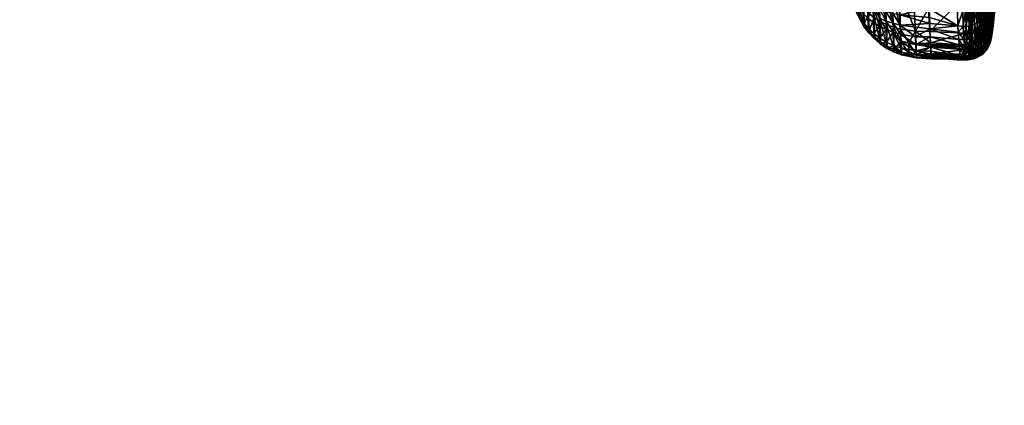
# Model space of a CAD drawing. Extents: x -0.023 to 0.08, y -0.163 to 0.024.
# Tile 10 of 35: x 0.029 to 0.08, y -0.07 to -0.05. Entities that reach past the tile are written whole.
import ezdxf

# ---------------------------------------------------------------- set-up
doc = ezdxf.new("R2010")
doc.units = 0
doc.layers.add('mesh', color=7, linetype='CONTINUOUS')

msp = doc.modelspace()

# ---------------------------------------------------------------- meshes
at = {"layer": 'mesh'}
mesh = msp.add_polyface(dxfattribs=at)
corners = [(0.002951, -0.03, 0.250212), (0.002951, -0.113669, 0.250212), (0, -0.03, 0.2506), (0.0057, -0.113669, 0.249073), (0.0057, -0.03, 0.249073), (0.008061, -0.113669, 0.247261), (0.008061, -0.03, 0.247261), (0.009873, -0.113669, 0.2449), (0.009873, -0.03, 0.2449), (0.011012, -0.113669, 0.242151), (0.011012, -0.03, 0.242151), (0.0114, -0.113669, 0.2392), (0.0114, -0.03, 0.2392), (0.011012, -0.113669, 0.236249), (0.011012, -0.03, 0.236249), (0.009873, -0.113669, 0.2335), (0.009873, -0.03, 0.2335), (0.008061, -0.113669, 0.231139), (0.008061, -0.03, 0.231139), (0.0057, -0.113669, 0.229327), (0.0057, -0.03, 0.229327), (0.002951, -0.113669, 0.228188), (0.002951, -0.03, 0.228188), (0, -0.113669, 0.2278), (0, -0.03, 0.2278), (0, -0.120858, 0.249971), (0, -0.113669, 0.2506), (0.002951, -0.12079, 0.249588), (0, -0.116899, 0.227517), (0.002951, -0.116966, 0.2279), (0.0057, -0.117164, 0.229022), (0.008061, -0.117478, 0.230806), (0.009873, -0.117888, 0.233131), (0.011012, -0.118366, 0.235839), (0.0114, -0.118878, 0.238744), (0.011012, -0.119391, 0.24165), (0.009873, -0.119868, 0.244358), (0.008061, -0.120278, 0.246683), (0.0057, -0.120593, 0.248467), (0.008061, -0.121172, 0.229816), (0.0057, -0.120553, 0.228113), (0.002951, -0.120163, 0.227043), (0, -0.12003, 0.226678), (0.07381, -0.050826, 0.123238), (0.073495, -0.050557, 0.123265), (0.073803, -0.050943, 0.123962), (0.073489, -0.050666, 0.123952), (0.073794, -0.050941, 0.124704), (0.07348, -0.050667, 0.124654)]
mesh.append_faces([[corners[k] for k in face] for face in [(0, 1, 2, 2), (0, 3, 1, 1), (4, 3, 0, 0), (4, 5, 3, 3), (6, 5, 4, 4), (6, 7, 5, 5), (8, 7, 6, 6), (8, 9, 7, 7), (10, 9, 8, 8), (10, 11, 9, 9), (12, 11, 10, 10), (12, 13, 11, 11), (14, 13, 12, 12), (14, 15, 13, 13), (16, 15, 14, 14), (16, 17, 15, 15), (18, 17, 16, 16), (18, 19, 17, 17), (20, 19, 18, 18), (20, 21, 19, 19), (22, 21, 20, 20), (22, 23, 21, 21), (24, 23, 22, 22), (25, 26, 27, 27), (28, 21, 23, 23), (29, 21, 28, 28), (29, 19, 21, 21), (30, 19, 29, 29), (30, 17, 19, 19), (31, 17, 30, 30), (31, 15, 17, 17), (32, 15, 31, 31), (32, 13, 15, 15), (33, 13, 32, 32), (33, 11, 13, 13), (34, 11, 33, 33), (34, 9, 11, 11), (35, 9, 34, 34), (35, 7, 9, 9), (36, 7, 35, 35), (36, 5, 7, 7), (37, 5, 36, 36), (37, 3, 5, 5), (38, 3, 37, 37), (38, 1, 3, 3), (27, 1, 38, 38), (27, 26, 1, 1), (31, 39, 32, 32), (30, 40, 31, 31), (29, 41, 30, 30), (28, 42, 29, 29), (43, 44, 45, 45), (45, 46, 47, 47), (44, 46, 45, 45), (46, 48, 47, 47)]])
mesh = msp.add_polyface(dxfattribs=at)
corners = [(0.079711, -0.036674, 0.121365), (0.079387, -0.049432, 0.128115), (0.079374, -0.049226, 0.128426), (0.079406, -0.049727, 0.127671), (0.07992, -0.045527, 0.116264), (0.079863, -0.046389, 0.115764), (0.079698, -0.0488, 0.120758), (0.079526, -0.05031, 0.124937), (0.079457, -0.050141, 0.126513), (0.079704, -0.049148, 0.12074), (0.078362, -0.048266, 0.116107), (0.078478, -0.050386, 0.120555), (0.078927, -0.043154, 0.105581), (0.078052, -0.049226, 0.130106), (0.077709, -0.047433, 0.13127), (0.077991, -0.047482, 0.131365), (0.077762, -0.048675, 0.130459), (0.079063, -0.050222, 0.120636), (0.079192, -0.050136, 0.120653), (0.079537, -0.043051, 0.105754), (0.0782, -0.049221, 0.130119), (0.078283, -0.047461, 0.131376), (0.078148, -0.043828, 0.133667), (0.078426, -0.047431, 0.131363), (0.078271, -0.043806, 0.133639), (0.078565, -0.047385, 0.131334), (0.078421, -0.043779, 0.133606), (0.078696, -0.047326, 0.131292), (0.078541, -0.04374, 0.133548), (0.078819, -0.047253, 0.131236), (0.080121, -0.04218, 0.106185), (0.080061, -0.042509, 0.106043), (0.079637, -0.049482, 0.120719), (0.079579, -0.049638, 0.120708), (0.080009, -0.042651, 0.105979), (0.079309, -0.050034, 0.120668), (0.07966, -0.043001, 0.105794), (0.079769, -0.042942, 0.105833), (0.079414, -0.049916, 0.120682), (0.078881, -0.048957, 0.130005), (0.078759, -0.049042, 0.130053), (0.078628, -0.049112, 0.13009), (0.078489, -0.049165, 0.130112), (0.078346, -0.049201, 0.130122), (0.07925, -0.043127, 0.105666), (0.079309, -0.048279, 0.129593), (0.079173, -0.046881, 0.13093), (0.079251, -0.046668, 0.130748), (0.079233, -0.048524, 0.129744), (0.078534, -0.04311, 0.10552), (0.076219, -0.048019, 0.115645), (0.076221, -0.047365, 0.130945), (0.076075, -0.044458, 0.132893), (0.076309, -0.049117, 0.12977), (0.074747, -0.047274, 0.130624), (0.075475, -0.048053, 0.115742), (0.076282, -0.049116, 0.117889), (0.075012, -0.040452, 0.100101), (0.074462, -0.044285, 0.108282), (0.079344, -0.048402, 0.129163), (0.079332, -0.048031, 0.129436), (0.077829, -0.043841, 0.133662), (0.079264, -0.046411, 0.130497), (0.079027, -0.04708, 0.131096), (0.078954, -0.043522, 0.133205), (0.079169, -0.048642, 0.129816), (0.079088, -0.048754, 0.129884), (0.079504, -0.049784, 0.120695), (0.079943, -0.042772, 0.105923), (0.078991, -0.04886, 0.129948), (0.078858, -0.0436, 0.133333), (0.078665, -0.0437, 0.133489)]
mesh.append_faces([[corners[k] for k in face] for face in [(0, 1, 2, 2), (0, 3, 1, 1), (4, 5, 6, 6), (0, 7, 8, 8), (0, 4, 7, 7), (9, 6, 5, 5), (10, 11, 12, 12), (13, 14, 15, 15), (13, 16, 14, 14), (17, 18, 19, 19), (20, 15, 21, 21), (20, 13, 15, 15), (22, 23, 21, 21), (24, 25, 23, 23), (26, 27, 25, 25), (28, 29, 27, 27), (30, 9, 5, 5), (31, 32, 9, 9), (33, 32, 34, 34), (18, 35, 36, 36), (37, 35, 38, 38), (37, 36, 35, 35), (39, 27, 29, 29), (40, 25, 27, 27), (41, 23, 25, 25), (42, 21, 23, 23), (43, 20, 21, 21), (44, 12, 11, 11), (45, 46, 47, 47), (45, 48, 46, 46), (49, 50, 10, 10), (14, 51, 52, 52), (16, 51, 14, 14), (16, 53, 51, 51), (51, 54, 52, 52), (51, 53, 54, 54), (55, 56, 50, 50), (57, 58, 55, 55), (0, 59, 60, 60), (61, 15, 14, 14), (61, 21, 15, 15), (60, 47, 62, 62), (60, 45, 47, 47), (60, 59, 45, 45), (46, 63, 64, 64), (48, 63, 46, 46), (48, 65, 63, 63), (65, 66, 63, 63), (38, 67, 68, 68), (69, 63, 66, 66), (29, 63, 69, 69), (29, 70, 63, 63), (71, 70, 29, 29), (68, 67, 33, 33)]])
mesh = msp.add_polyface(dxfattribs=at)
corners = [(0.079711, -0.036674, 0.121365), (0.079264, -0.046411, 0.130497), (0.079129, -0.043175, 0.132616), (0.079374, -0.049226, 0.128426), (0.079344, -0.048402, 0.129163), (0.079457, -0.050141, 0.126513), (0.079406, -0.049727, 0.127671), (0.080198, -0.038728, 0.104453), (0.079863, -0.046389, 0.115764), (0.07992, -0.045527, 0.116264), (0.080095, -0.043006, 0.108756), (0.078362, -0.048266, 0.116107), (0.078927, -0.043154, 0.105581), (0.078534, -0.04311, 0.10552), (0.078926, -0.05029, 0.120617), (0.079537, -0.043051, 0.105754), (0.07925, -0.043127, 0.105666), (0.078271, -0.043806, 0.133639), (0.078426, -0.047431, 0.131363), (0.078148, -0.043828, 0.133667), (0.078421, -0.043779, 0.133606), (0.078565, -0.047385, 0.131334), (0.078541, -0.04374, 0.133548), (0.078696, -0.047326, 0.131292), (0.078665, -0.0437, 0.133489), (0.078819, -0.047253, 0.131236), (0.080121, -0.04218, 0.106185), (0.080115, -0.040403, 0.103487), (0.080061, -0.042509, 0.106043), (0.080104, -0.041813, 0.10634), (0.079704, -0.049148, 0.12074), (0.080009, -0.042651, 0.105979), (0.079637, -0.049482, 0.120719), (0.079192, -0.050136, 0.120653), (0.07966, -0.043001, 0.105794), (0.078596, -0.041233, 0.101665), (0.078671, -0.039001, 0.097083), (0.078463, -0.039966, 0.135418), (0.078338, -0.039987, 0.135505), (0.078063, -0.040017, 0.135623), (0.077918, -0.040025, 0.135652), (0.075823, -0.041232, 0.101756), (0.076219, -0.048019, 0.115645), (0.076075, -0.044458, 0.132893), (0.076039, -0.043733, 0.133317), (0.077558, -0.04383, 0.133619), (0.077709, -0.047433, 0.13127), (0.076015, -0.043282, 0.133573), (0.075842, -0.039854, 0.135257), (0.075475, -0.048053, 0.115742), (0.075012, -0.040452, 0.100101), (0.079332, -0.048031, 0.129436), (0.079027, -0.04708, 0.131096), (0.078858, -0.0436, 0.133333), (0.078954, -0.043522, 0.133205), (0.077829, -0.043841, 0.133662), (0.078283, -0.047461, 0.131376), (0.079097, -0.04331, 0.13285), (0.079251, -0.046668, 0.130748), (0.079579, -0.049638, 0.120708), (0.079943, -0.042772, 0.105923), (0.079173, -0.046881, 0.13093), (0.079414, -0.049916, 0.120682), (0.079769, -0.042942, 0.105833), (0.078909, -0.039803, 0.134674), (0.077335, -0.039991, 0.13555), (0.077622, -0.040027, 0.135653), (0.078577, -0.039942, 0.135316), (0.078677, -0.039915, 0.135203), (0.078828, -0.03986, 0.13495), (0.074549, -0.043586, 0.132931)]
mesh.append_faces([[corners[k] for k in face] for face in [(0, 1, 2, 2), (3, 4, 0, 0), (5, 6, 0, 0), (7, 8, 9, 9), (7, 10, 8, 8), (11, 12, 13, 13), (14, 15, 16, 16), (17, 18, 19, 19), (20, 21, 17, 17), (22, 23, 20, 20), (24, 25, 22, 22), (26, 27, 28, 28), (26, 29, 27, 27), (10, 29, 26, 26), (26, 8, 10, 10), (28, 30, 26, 26), (31, 32, 28, 28), (33, 34, 15, 15), (12, 35, 13, 13), (12, 36, 35, 35), (16, 36, 12, 12), (22, 37, 24, 24), (20, 38, 22, 22), (17, 39, 20, 20), (19, 40, 17, 17), (13, 41, 42, 42), (35, 41, 13, 13), (43, 44, 45, 45), (46, 43, 45, 45), (45, 44, 47, 47), (48, 45, 47, 47), (49, 42, 41, 41), (50, 49, 41, 41), (51, 1, 0, 0), (52, 53, 54, 54), (55, 46, 45, 45), (19, 56, 55, 55), (1, 57, 2, 2), (1, 58, 57, 57), (59, 31, 60, 60), (61, 54, 57, 57), (62, 60, 63, 63), (58, 61, 57, 57), (2, 57, 64, 64), (65, 55, 45, 45), (65, 66, 55, 55), (19, 55, 40, 40), (67, 68, 53, 53), (68, 54, 53, 53), (69, 57, 54, 54), (37, 53, 24, 24), (37, 67, 53, 53), (43, 70, 44, 44), (47, 44, 70, 70), (70, 48, 47, 47)]])
mesh = msp.add_polyface(dxfattribs=at)
corners = [(0.078182, -0.050377, 0.120514), (0.078478, -0.050386, 0.120555), (0.078362, -0.048266, 0.116107), (0.07813, -0.050991, 0.121796), (0.078926, -0.05029, 0.120617), (0.07925, -0.043127, 0.105666), (0.07878, -0.050341, 0.120597), (0.078735, -0.051084, 0.12763), (0.078693, -0.050599, 0.128573), (0.078824, -0.050527, 0.128552), (0.078865, -0.051011, 0.127615), (0.078945, -0.050439, 0.128524), (0.07808, -0.050046, 0.12941), (0.078052, -0.049226, 0.130106), (0.0782, -0.049221, 0.130119), (0.078833, -0.05118, 0.122506), (0.079063, -0.050222, 0.120636), (0.078688, -0.051234, 0.122492), (0.078375, -0.050022, 0.129427), (0.07841, -0.050692, 0.128589), (0.078262, -0.050713, 0.128585), (0.078555, -0.050655, 0.128585), (0.078519, -0.049984, 0.12942), (0.078657, -0.049929, 0.129402), (0.078788, -0.049857, 0.129373), (0.07891, -0.049769, 0.129333), (0.079054, -0.050339, 0.128488), (0.07902, -0.049668, 0.129286), (0.078228, -0.050042, 0.129423), (0.078113, -0.050718, 0.128573), (0.078346, -0.049201, 0.130122), (0.078489, -0.049165, 0.130112), (0.078628, -0.049112, 0.13009), (0.078759, -0.049042, 0.130053), (0.078881, -0.048957, 0.130005), (0.078991, -0.04886, 0.129948), (0.078819, -0.047253, 0.131236), (0.078696, -0.047326, 0.131292), (0.078565, -0.047385, 0.131334), (0.078426, -0.047431, 0.131363), (0.078283, -0.047461, 0.131376), (0.077818, -0.050337, 0.129029), (0.076353, -0.0503, 0.120369), (0.076282, -0.049116, 0.117889), (0.077806, -0.050003, 0.129335), (0.077778, -0.049201, 0.130069), (0.077762, -0.048675, 0.130459), (0.077841, -0.050715, 0.128455), (0.076388, -0.050876, 0.121576), (0.076309, -0.049117, 0.12977), (0.076355, -0.050153, 0.128831)]
mesh.append_faces([[corners[k] for k in face] for face in [(0, 1, 2, 2), (0, 3, 1, 1), (4, 5, 6, 6), (7, 8, 9, 9), (10, 9, 11, 11), (12, 13, 14, 14), (4, 15, 16, 16), (6, 17, 4, 4), (18, 19, 20, 20), (18, 21, 19, 19), (22, 21, 18, 18), (22, 8, 21, 21), (23, 8, 22, 22), (23, 9, 8, 8), (24, 9, 23, 23), (24, 11, 9, 9), (25, 11, 24, 24), (25, 26, 11, 11), (27, 26, 25, 25), (28, 20, 29, 29), (28, 18, 20, 20), (30, 18, 28, 28), (30, 22, 18, 18), (31, 22, 30, 30), (31, 23, 22, 22), (32, 23, 31, 31), (32, 24, 23, 23), (33, 24, 32, 32), (33, 25, 24, 24), (34, 25, 33, 33), (34, 27, 25, 25), (35, 27, 34, 34), (34, 36, 35, 35), (33, 37, 34, 34), (32, 38, 33, 33), (31, 39, 32, 32), (30, 40, 31, 31), (28, 14, 30, 30), (28, 12, 14, 14), (29, 12, 28, 28), (29, 41, 12, 12), (5, 1, 6, 6), (2, 42, 0, 0), (2, 43, 42, 42), (12, 41, 44, 44), (13, 45, 46, 46), (44, 45, 13, 13), (12, 44, 13, 13), (47, 41, 29, 29), (0, 42, 48, 48), (44, 49, 45, 45), (41, 50, 44, 44), (47, 50, 41, 41), (45, 49, 46, 46)]])
mesh = msp.add_polyface(dxfattribs=at)
corners = [(0.07929, -0.049983, 0.128352), (0.079371, -0.050755, 0.126489), (0.07931, -0.050889, 0.126522), (0.079063, -0.050222, 0.120636), (0.079537, -0.043051, 0.105754), (0.078926, -0.05029, 0.120617), (0.079101, -0.051014, 0.122529), (0.079192, -0.050136, 0.120653), (0.079219, -0.050905, 0.122538), (0.079374, -0.049226, 0.128426), (0.079309, -0.048279, 0.129593), (0.079344, -0.048402, 0.129163), (0.079364, -0.049721, 0.128244), (0.079387, -0.049432, 0.128115), (0.079443, -0.050471, 0.126416), (0.079526, -0.05031, 0.124937), (0.07953, -0.050587, 0.124437), (0.079457, -0.050141, 0.126513), (0.079406, -0.049727, 0.127671), (0.079551, -0.050334, 0.12255), (0.079637, -0.049482, 0.120719), (0.079579, -0.049638, 0.120708), (0.079704, -0.049148, 0.12074), (0.07962, -0.05, 0.122545), (0.079698, -0.0488, 0.120758), (0.079309, -0.050034, 0.120668), (0.079324, -0.05078, 0.122544), (0.079414, -0.049916, 0.120682), (0.079416, -0.050642, 0.122548), (0.079169, -0.048642, 0.129816), (0.079233, -0.048524, 0.129744), (0.079228, -0.050109, 0.128402), (0.079231, -0.051016, 0.126551), (0.079088, -0.048754, 0.129884), (0.079149, -0.050228, 0.128447), (0.079094, -0.05082, 0.127566), (0.079504, -0.049784, 0.120695), (0.079492, -0.050493, 0.12255), (0.079399, -0.051041, 0.124495), (0.079054, -0.050339, 0.128488), (0.078945, -0.050439, 0.128524), (0.07902, -0.049668, 0.129286), (0.078991, -0.04886, 0.129948), (0.079578, -0.050151, 0.12379), (0.07946, -0.050895, 0.124478), (0.07992, -0.045527, 0.116264), (0.079549, -0.050241, 0.124436), (0.079638, -0.04967, 0.122561)]
mesh.append_faces([[corners[k] for k in face] for face in [(0, 1, 2, 2), (3, 4, 5, 5), (6, 7, 3, 3), (6, 8, 7, 7), (9, 10, 11, 11), (9, 12, 10, 10), (13, 12, 9, 9), (14, 15, 16, 16), (14, 17, 15, 15), (12, 17, 14, 14), (12, 18, 17, 17), (13, 18, 12, 12), (19, 20, 21, 21), (19, 22, 20, 20), (23, 22, 19, 19), (23, 24, 22, 22), (8, 25, 7, 7), (8, 26, 25, 25), (27, 26, 28, 28), (27, 25, 26, 26), (0, 29, 30, 30), (0, 31, 29, 29), (2, 31, 0, 0), (2, 32, 31, 31), (31, 33, 29, 29), (31, 34, 33, 33), (32, 34, 31, 31), (32, 35, 34, 34), (28, 36, 27, 27), (28, 37, 36, 36), (38, 37, 28, 28), (12, 30, 10, 10), (12, 0, 30, 30), (14, 0, 12, 12), (14, 1, 0, 0), (16, 1, 14, 14), (39, 35, 40, 40), (39, 34, 35, 35), (41, 34, 39, 39), (41, 33, 34, 34), (42, 33, 41, 41), (23, 16, 43, 43), (23, 44, 16, 16), (19, 44, 23, 23), (19, 37, 44, 44), (21, 37, 19, 19), (21, 36, 37, 37), (45, 46, 15, 15), (47, 43, 46, 46), (45, 47, 46, 46), (45, 24, 47, 47), (16, 46, 43, 43), (23, 43, 47, 47), (16, 15, 46, 46), (47, 24, 23, 23)]])
mesh = msp.add_polyface(dxfattribs=at)
corners = [(0.073461, -0.050398, 0.12603), (0.073443, -0.049835, 0.127297), (0.073758, -0.050031, 0.127475), (0.073178, -0.050125, 0.125895), (0.072385, -0.048522, 0.123484), (0.072312, -0.047952, 0.124482), (0.072375, -0.048571, 0.125111), (0.07348, -0.050667, 0.124654), (0.073197, -0.05036, 0.124601), (0.073139, -0.048843, 0.128115), (0.073428, -0.049002, 0.128346), (0.073157, -0.049615, 0.127099), (0.073391, -0.04702, 0.129895), (0.072907, -0.049376, 0.126884), (0.07293, -0.049831, 0.12575), (0.072885, -0.048667, 0.127861), (0.07296, -0.049932, 0.123335), (0.07258, -0.049346, 0.124418), (0.072949, -0.050032, 0.124543), (0.072585, -0.049242, 0.123408), (0.072938, -0.049089, 0.121156), (0.07256, -0.048503, 0.121511), (0.072834, -0.047158, 0.116978), (0.072724, -0.049526, 0.125595), (0.072563, -0.049212, 0.125435), (0.072506, -0.048267, 0.127294), (0.072699, -0.049123, 0.126655), (0.072672, -0.048474, 0.127586), (0.072389, -0.048049, 0.126991), (0.073352, -0.047548, 0.116526), (0.073471, -0.049576, 0.120857), (0.073783, -0.049775, 0.120733), (0.073657, -0.047698, 0.116339), (0.073495, -0.050557, 0.123265), (0.07381, -0.050826, 0.123238), (0.073776, -0.050643, 0.126152), (0.073187, -0.049346, 0.120998), (0.07321, -0.050256, 0.123299), (0.073751, -0.049616, 0.128053), (0.073489, -0.050666, 0.123952), (0.073076, -0.047369, 0.116739)]
mesh.append_faces([[corners[k] for k in face] for face in [(0, 1, 2, 2), (3, 1, 0, 0), (4, 5, 6, 6), (7, 8, 3, 3), (9, 10, 11, 11), (9, 12, 10, 10), (13, 11, 14, 14), (13, 9, 11, 11), (15, 9, 13, 13), (16, 17, 18, 18), (16, 19, 17, 17), (20, 19, 16, 16), (20, 21, 19, 19), (22, 21, 20, 20), (23, 24, 25, 25), (26, 25, 27, 27), (26, 23, 25, 25), (13, 27, 15, 15), (13, 26, 27, 27), (14, 26, 13, 13), (14, 23, 26, 26), (18, 23, 14, 14), (28, 25, 24, 24), (19, 6, 17, 17), (19, 4, 6, 6), (21, 4, 19, 19), (17, 23, 18, 18), (17, 24, 23, 23), (6, 24, 17, 17), (6, 28, 24, 24), (29, 30, 31, 31), (32, 29, 31, 31), (30, 33, 34, 34), (0, 7, 3, 3), (0, 35, 7, 7), (2, 35, 0, 0), (16, 36, 20, 20), (16, 37, 36, 36), (18, 37, 16, 16), (18, 8, 37, 37), (14, 8, 18, 18), (14, 3, 8, 8), (11, 3, 14, 14), (11, 1, 3, 3), (10, 1, 11, 11), (10, 2, 1, 1), (38, 2, 10, 10), (39, 8, 7, 7), (33, 8, 39, 39), (33, 37, 8, 8), (30, 37, 33, 33), (30, 36, 37, 37), (29, 36, 30, 30), (29, 40, 36, 36)]])
mesh = msp.add_polyface(dxfattribs=at)
corners = [(0.078362, -0.048266, 0.116107), (0.076219, -0.048019, 0.115645), (0.076282, -0.049116, 0.117889), (0.07404, -0.047167, 0.130311), (0.074086, -0.049259, 0.128734), (0.073746, -0.049141, 0.128553), (0.076309, -0.049117, 0.12977), (0.07633, -0.049581, 0.129349), (0.074816, -0.049437, 0.129023), (0.076343, -0.049886, 0.129073), (0.074826, -0.049969, 0.128499), (0.075619, -0.050574, 0.128064), (0.074837, -0.050438, 0.127882), (0.074845, -0.050174, 0.120475), (0.074707, -0.047991, 0.115915), (0.074339, -0.04792, 0.116035), (0.075612, -0.050281, 0.120396), (0.075259, -0.050882, 0.12177), (0.075648, -0.050935, 0.121768), (0.074475, -0.050075, 0.120542), (0.073987, -0.047822, 0.116176), (0.074876, -0.050798, 0.121785), (0.073783, -0.049775, 0.120733), (0.07381, -0.050826, 0.123238), (0.07415, -0.051054, 0.123219), (0.073471, -0.049576, 0.120857), (0.074119, -0.049942, 0.120628), (0.073657, -0.047698, 0.116339), (0.074747, -0.047274, 0.130624), (0.074444, -0.049358, 0.12889), (0.074452, -0.049876, 0.128373), (0.07446, -0.050333, 0.127766), (0.074848, -0.050829, 0.12719), (0.074479, -0.051014, 0.126358), (0.074117, -0.05085, 0.126262), (0.074092, -0.049759, 0.128225), (0.073751, -0.049616, 0.128053), (0.074099, -0.050197, 0.127631), (0.074511, -0.051235, 0.123213), (0.073428, -0.049002, 0.128346), (0.073758, -0.050031, 0.127475), (0.073776, -0.050643, 0.126152), (0.073794, -0.050941, 0.124704), (0.07348, -0.050667, 0.124654), (0.075475, -0.048053, 0.115742), (0.076353, -0.0503, 0.120369), (0.077806, -0.050003, 0.129335), (0.076355, -0.050153, 0.128831), (0.077841, -0.050715, 0.128455), (0.076375, -0.050577, 0.128228), (0.076388, -0.050876, 0.121576)]
mesh.append_faces([[corners[k] for k in face] for face in [(0, 1, 2, 2), (3, 4, 5, 5), (6, 7, 8, 8), (9, 8, 7, 7), (9, 10, 8, 8), (10, 11, 12, 12), (13, 14, 15, 15), (13, 16, 14, 14), (17, 16, 13, 13), (17, 18, 16, 16), (19, 15, 20, 20), (19, 13, 15, 15), (21, 13, 19, 19), (21, 17, 13, 13), (22, 23, 24, 24), (22, 25, 23, 23), (26, 22, 24, 24), (27, 22, 26, 26), (8, 28, 6, 6), (10, 29, 8, 8), (10, 30, 29, 29), (12, 30, 10, 10), (12, 31, 30, 30), (32, 31, 12, 12), (33, 34, 31, 31), (35, 5, 4, 4), (35, 36, 5, 5), (37, 36, 35, 35), (19, 38, 21, 21), (19, 26, 38, 38), (20, 26, 19, 19), (20, 27, 26, 26), (36, 39, 5, 5), (37, 40, 36, 36), (37, 41, 40, 40), (30, 4, 29, 29), (30, 35, 4, 4), (31, 35, 30, 30), (31, 37, 35, 35), (34, 37, 31, 31), (34, 41, 37, 37), (42, 43, 41, 41), (16, 44, 14, 14), (16, 2, 44, 44), (45, 2, 16, 16), (46, 7, 6, 6), (46, 9, 7, 7), (46, 47, 9, 9), (48, 49, 47, 47), (47, 10, 9, 9), (47, 49, 11, 11), (50, 45, 16, 16), (18, 50, 16, 16), (10, 47, 11, 11)]])
mesh = msp.add_polyface(dxfattribs=at)
corners = [(0.074883, -0.0515, 0.124023), (0.074887, -0.051371, 0.12322), (0.074511, -0.051235, 0.123213), (0.075635, -0.050973, 0.127354), (0.076394, -0.050983, 0.127601), (0.0764, -0.051103, 0.127269), (0.075648, -0.050935, 0.121768), (0.076398, -0.051074, 0.12199), (0.076393, -0.050974, 0.121782), (0.074837, -0.050438, 0.127882), (0.074848, -0.050829, 0.12719), (0.075619, -0.050574, 0.128064), (0.074859, -0.051139, 0.126443), (0.074868, -0.051365, 0.125656), (0.074479, -0.051014, 0.126358), (0.075658, -0.051517, 0.125776), (0.075648, -0.051289, 0.126585), (0.07642, -0.051524, 0.1261), (0.076418, -0.051476, 0.126233), (0.075668, -0.051529, 0.123266), (0.075259, -0.050882, 0.12177), (0.076416, -0.051452, 0.12301), (0.075274, -0.051467, 0.123238), (0.074876, -0.050798, 0.121785), (0.075668, -0.051656, 0.124094), (0.074505, -0.051362, 0.123996), (0.074497, -0.051355, 0.124798), (0.074876, -0.051491, 0.124845), (0.074144, -0.051178, 0.123976), (0.07415, -0.051054, 0.123219), (0.07381, -0.050826, 0.123238), (0.075664, -0.051645, 0.12494), (0.074119, -0.049942, 0.120628), (0.076425, -0.051649, 0.125153), (0.074135, -0.051173, 0.124751), (0.073803, -0.050943, 0.123962), (0.07446, -0.050333, 0.127766), (0.074117, -0.05085, 0.126262), (0.073794, -0.050941, 0.124704), (0.076428, -0.051717, 0.124644), (0.073776, -0.050643, 0.126152), (0.076375, -0.050577, 0.128228), (0.076388, -0.050876, 0.121576), (0.076422, -0.051597, 0.123402), (0.076425, -0.051662, 0.124069)]
mesh.append_faces([[corners[k] for k in face] for face in [(0, 1, 2, 2), (3, 4, 5, 5), (6, 7, 8, 8), (9, 3, 10, 10), (9, 11, 3, 3), (12, 13, 14, 14), (12, 15, 13, 13), (16, 15, 12, 12), (16, 17, 15, 15), (18, 17, 16, 16), (19, 6, 20, 20), (19, 7, 6, 6), (21, 7, 19, 19), (22, 20, 23, 23), (22, 19, 20, 20), (24, 19, 22, 22), (25, 26, 27, 27), (25, 28, 26, 26), (29, 28, 25, 25), (29, 30, 28, 28), (0, 27, 31, 31), (0, 25, 27, 27), (2, 25, 0, 0), (2, 29, 25, 25), (32, 29, 2, 2), (31, 15, 33, 33), (31, 13, 15, 15), (27, 13, 31, 31), (27, 14, 13, 13), (26, 14, 27, 27), (26, 34, 14, 14), (28, 34, 26, 26), (28, 35, 34, 34), (30, 35, 28, 28), (16, 3, 5, 5), (16, 10, 3, 3), (12, 10, 16, 16), (12, 36, 10, 10), (14, 36, 12, 12), (34, 37, 14, 14), (34, 38, 37, 37), (35, 38, 34, 34), (24, 31, 39, 39), (24, 0, 31, 31), (22, 0, 24, 24), (22, 1, 0, 0), (23, 1, 22, 22), (23, 2, 1, 1), (38, 40, 37, 37), (3, 41, 4, 4), (11, 41, 3, 3), (6, 8, 42, 42), (24, 43, 19, 19), (44, 43, 24, 24)]])
mesh = msp.add_polyface(dxfattribs=at)
corners = [(0.078123, -0.051059, 0.12194), (0.078386, -0.051285, 0.122458), (0.07813, -0.050991, 0.121796), (0.0781, -0.051247, 0.122437), (0.078074, -0.051462, 0.123003), (0.078056, -0.051613, 0.123403), (0.078338, -0.051617, 0.123457), (0.078687, -0.051643, 0.125583), (0.07864, -0.051466, 0.126626), (0.078826, -0.051579, 0.125582), (0.078495, -0.05151, 0.126625), (0.078542, -0.05169, 0.12558), (0.078392, -0.05172, 0.125573), (0.078441, -0.051746, 0.124515), (0.078289, -0.051763, 0.124503), (0.078025, -0.05169, 0.124105), (0.078735, -0.051084, 0.12763), (0.078555, -0.050655, 0.128585), (0.078693, -0.050599, 0.128573), (0.078596, -0.051142, 0.127638), (0.07841, -0.050692, 0.128589), (0.078451, -0.051182, 0.12764), (0.078302, -0.051204, 0.127635), (0.078346, -0.051536, 0.12662), (0.078195, -0.051547, 0.12661), (0.078241, -0.051735, 0.125562), (0.077927, -0.051573, 0.12636), (0.078779, -0.051406, 0.126621), (0.077975, -0.051724, 0.125232), (0.078736, -0.051663, 0.124531), (0.07859, -0.051713, 0.124525), (0.07849, -0.051599, 0.123472), (0.078152, -0.051212, 0.127625), (0.078262, -0.050713, 0.128585), (0.078113, -0.050718, 0.128573), (0.078833, -0.05118, 0.122506), (0.078639, -0.051564, 0.123485), (0.078785, -0.051511, 0.123496), (0.078688, -0.051234, 0.122492), (0.078539, -0.051268, 0.122476), (0.07878, -0.050341, 0.120597), (0.078478, -0.050386, 0.120555)]
mesh.append_faces([[corners[k] for k in face] for face in [(0, 1, 2, 2), (0, 3, 1, 1), (4, 5, 6, 6), (7, 8, 9, 9), (7, 10, 8, 8), (11, 10, 7, 7), (11, 12, 10, 10), (13, 12, 11, 11), (13, 14, 12, 12), (6, 14, 13, 13), (6, 15, 14, 14), (5, 15, 6, 6), (16, 17, 18, 18), (19, 17, 16, 16), (19, 20, 17, 17), (21, 20, 19, 19), (21, 22, 20, 20), (23, 22, 21, 21), (23, 24, 22, 22), (25, 24, 23, 23), (25, 26, 24, 24), (27, 19, 16, 16), (8, 19, 27, 27), (8, 21, 19, 19), (10, 21, 8, 8), (10, 23, 21, 21), (12, 23, 10, 10), (12, 25, 23, 23), (14, 25, 12, 12), (14, 28, 25, 25), (29, 11, 7, 7), (30, 11, 29, 29), (30, 13, 11, 11), (31, 13, 30, 30), (31, 6, 13, 13), (1, 6, 31, 31), (1, 4, 6, 6), (3, 4, 1, 1), (32, 22, 24, 24), (33, 22, 32, 32), (33, 20, 22, 22), (34, 33, 32, 32), (35, 36, 37, 37), (38, 36, 35, 35), (38, 39, 36, 36), (40, 39, 38, 38), (40, 41, 39, 39), (1, 41, 2, 2), (1, 39, 41, 41), (31, 39, 1, 1), (31, 36, 39, 39), (30, 36, 31, 31), (30, 37, 36, 36), (29, 37, 30, 30)]])
mesh = msp.add_polyface(dxfattribs=at)
corners = [(0.07923, -0.051302, 0.124521), (0.079123, -0.051414, 0.124529), (0.079076, -0.051404, 0.125566), (0.07864, -0.051466, 0.126626), (0.078779, -0.051406, 0.126621), (0.078826, -0.051579, 0.125582), (0.078687, -0.051643, 0.125583), (0.078874, -0.051595, 0.124534), (0.079171, -0.051246, 0.12351), (0.079219, -0.050905, 0.122538), (0.079101, -0.051014, 0.122529), (0.078865, -0.051011, 0.127615), (0.078735, -0.051084, 0.12763), (0.078824, -0.050527, 0.128552), (0.078736, -0.051663, 0.124531), (0.079399, -0.051041, 0.124495), (0.07931, -0.050889, 0.126522), (0.079371, -0.050755, 0.126489), (0.079322, -0.051177, 0.124509), (0.079416, -0.050642, 0.122548), (0.079324, -0.05078, 0.122544), (0.079277, -0.051128, 0.123509), (0.079138, -0.051132, 0.126575), (0.07903, -0.051237, 0.126595), (0.079231, -0.051016, 0.126551), (0.079052, -0.051351, 0.123508), (0.078972, -0.051106, 0.122519), (0.079063, -0.050222, 0.120636), (0.078833, -0.05118, 0.122506), (0.078926, -0.05029, 0.120617), (0.078688, -0.051234, 0.122492), (0.079094, -0.05082, 0.127566), (0.078986, -0.050922, 0.127593), (0.07891, -0.051329, 0.126611), (0.078956, -0.051499, 0.125576), (0.079004, -0.051512, 0.124533), (0.078923, -0.051439, 0.123503), (0.078785, -0.051511, 0.123496), (0.07946, -0.050895, 0.124478), (0.079492, -0.050493, 0.12255), (0.07953, -0.050587, 0.124437), (0.078945, -0.050439, 0.128524)]
mesh.append_faces([[corners[k] for k in face] for face in [(0, 1, 2, 2), (3, 4, 5, 5), (6, 5, 7, 7), (8, 9, 10, 10), (11, 12, 13, 13), (4, 12, 11, 11), (14, 6, 7, 7), (15, 16, 17, 17), (15, 18, 16, 16), (19, 18, 15, 15), (8, 20, 9, 9), (8, 21, 20, 20), (19, 21, 18, 18), (19, 20, 21, 21), (22, 2, 23, 23), (22, 0, 2, 2), (24, 0, 22, 22), (18, 24, 16, 16), (18, 0, 24, 24), (21, 0, 18, 18), (21, 1, 0, 0), (8, 1, 21, 21), (8, 25, 1, 1), (10, 25, 8, 8), (10, 26, 25, 25), (27, 26, 10, 10), (27, 28, 26, 26), (29, 30, 28, 28), (22, 31, 24, 24), (22, 32, 31, 31), (23, 32, 22, 22), (23, 33, 32, 32), (2, 33, 23, 23), (2, 34, 33, 33), (1, 34, 2, 2), (1, 35, 34, 34), (25, 35, 1, 1), (25, 36, 35, 35), (26, 36, 25, 25), (26, 37, 36, 36), (28, 37, 26, 26), (15, 38, 39, 39), (17, 38, 15, 15), (40, 38, 17, 17), (14, 36, 37, 37), (7, 36, 14, 14), (7, 35, 36, 36), (5, 35, 7, 7), (5, 34, 35, 35), (4, 34, 5, 5), (4, 33, 34, 34), (11, 33, 4, 4), (11, 32, 33, 33), (41, 32, 11, 11), (41, 31, 32, 32)]])
mesh = msp.add_polyface(dxfattribs=at)
corners = [(0.078289, -0.051763, 0.124503), (0.078008, -0.051731, 0.124478), (0.07799, -0.051773, 0.124866), (0.078025, -0.05169, 0.124105), (0.077975, -0.051724, 0.125232), (0.077962, -0.051684, 0.12553), (0.078241, -0.051735, 0.125562), (0.078195, -0.051547, 0.12661), (0.077919, -0.051549, 0.126543), (0.077883, -0.051215, 0.127438), (0.077927, -0.051573, 0.12636), (0.078152, -0.051212, 0.127625), (0.077877, -0.051161, 0.127583), (0.077859, -0.050995, 0.12803), (0.077261, -0.05107, 0.121963), (0.078123, -0.051059, 0.12194), (0.07813, -0.050991, 0.121796), (0.076393, -0.050974, 0.121782), (0.076398, -0.051074, 0.12199), (0.076394, -0.050983, 0.127601), (0.0764, -0.051103, 0.127269), (0.07641, -0.051312, 0.126688), (0.076418, -0.051476, 0.126233), (0.07642, -0.051524, 0.1261), (0.076421, -0.051553, 0.125879), (0.076425, -0.051649, 0.125153), (0.076426, -0.051666, 0.125031), (0.076428, -0.051717, 0.124644), (0.076426, -0.051673, 0.124183), (0.076425, -0.051662, 0.124069), (0.078056, -0.051613, 0.123403), (0.0781, -0.051247, 0.122437), (0.076416, -0.051452, 0.12301), (0.078074, -0.051462, 0.123003), (0.075648, -0.051289, 0.126585), (0.075658, -0.051517, 0.125776), (0.075664, -0.051645, 0.12494), (0.075668, -0.051656, 0.124094), (0.077841, -0.050715, 0.128455), (0.078113, -0.050718, 0.128573), (0.076388, -0.050876, 0.121576), (0.078182, -0.050377, 0.120514), (0.076375, -0.050577, 0.128228), (0.076422, -0.051597, 0.123402), (0.075668, -0.051529, 0.123266)]
mesh.append_faces([[corners[k] for k in face] for face in [(0, 1, 2, 2), (0, 3, 1, 1), (4, 5, 6, 6), (7, 8, 9, 9), (7, 10, 8, 8), (11, 12, 13, 13), (9, 12, 11, 11), (5, 10, 6, 6), (2, 4, 0, 0), (11, 7, 9, 9), (14, 15, 16, 16), (17, 14, 16, 16), (18, 14, 17, 17), (12, 19, 13, 13), (9, 19, 12, 12), (9, 20, 19, 19), (8, 20, 9, 9), (8, 21, 20, 20), (10, 21, 8, 8), (10, 22, 21, 21), (10, 23, 22, 22), (5, 23, 10, 10), (5, 24, 23, 23), (4, 24, 5, 5), (4, 25, 24, 24), (2, 25, 4, 4), (2, 26, 25, 25), (1, 26, 2, 2), (1, 27, 26, 26), (1, 28, 27, 27), (3, 28, 1, 1), (3, 29, 28, 28), (30, 29, 3, 3), (31, 15, 14, 14), (31, 32, 33, 33), (31, 18, 32, 32), (14, 18, 31, 31), (34, 21, 22, 22), (34, 20, 21, 21), (35, 24, 25, 25), (35, 23, 24, 24), (36, 26, 27, 27), (36, 25, 26, 26), (37, 28, 29, 29), (37, 27, 28, 28), (11, 13, 38, 38), (39, 11, 38, 38), (17, 16, 40, 40), (41, 40, 16, 16), (13, 42, 38, 38), (13, 19, 42, 42), (30, 43, 29, 29), (33, 43, 30, 30), (33, 32, 43, 43), (32, 44, 43, 43)]])

doc.saveas('drawing.dxf')
